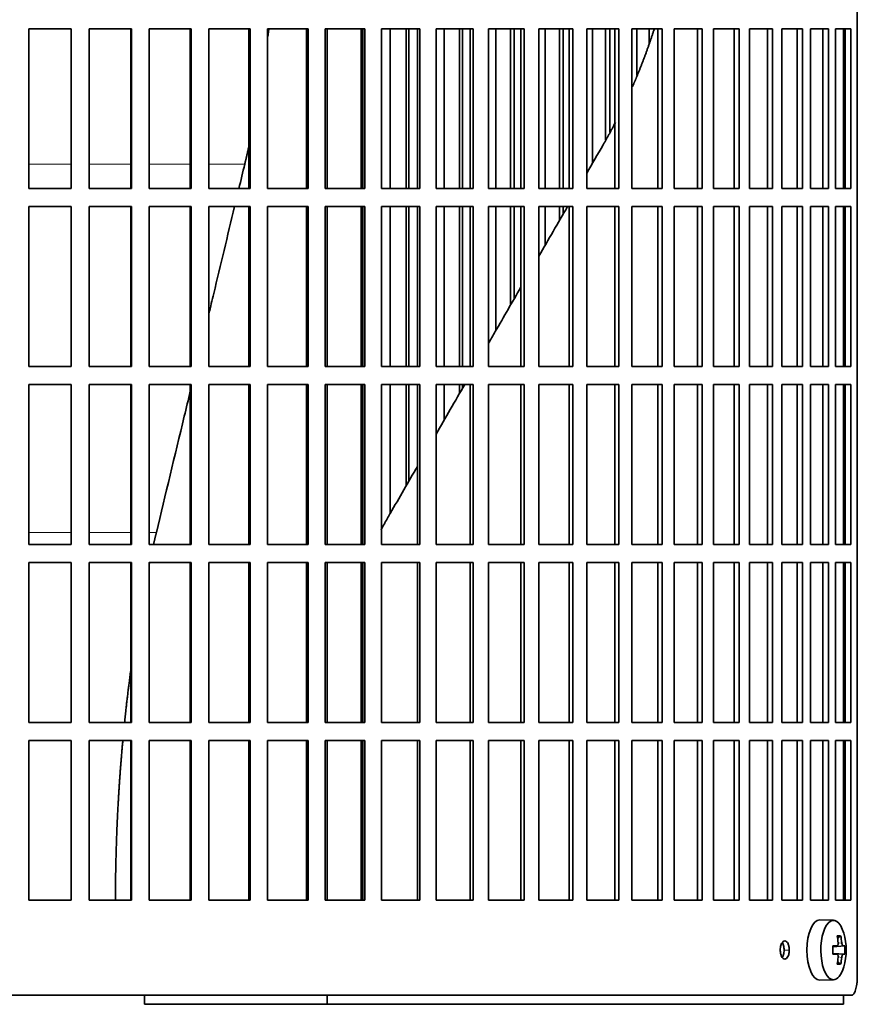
# Model space of a CAD drawing. Header units: millimetres. Extents: x 455 to 1347, y -2538 to 1816.
# Tile 21 of 33: x 1111 to 1250, y -567 to -404. Entities that reach past the tile are written whole.
import ezdxf

# ---------------------------------------------------------------- set-up
doc = ezdxf.new("R2010")
doc.units = ezdxf.units.MM
for name, color, linetype in [('M5X8_UNI7687', 7, 'Continuous'), ('VSI344-454_FILTR', 7, 'Continuous'), ('VSI344-454_SUPPO', 7, 'Continuous')]:
    doc.layers.add(name, color=color, linetype=linetype)

# ---------------------------------------------------------------- blocks, each defined once
blk = doc.blocks.new('SE3')
at = {"layer": 'M5X8_UNI7687', "color": 7, "linetype": 'Continuous', "lineweight": 35}
for p, q in [((1245.58, -553), (1243.31, -552.93)), ((1246.75, -555.59), (1246.24, -555.98)), ((1245.47, -557.28), (1246.14, -557.22)), ((1247.45, -557.24), (1245.48, -557.38)), ((1246.14, -558.64), (1245.47, -558.57)), ((1247.45, -558.62), (1245.48, -558.48)), ((1246.75, -560.26), (1246.24, -559.87)), ((1243.31, -562.93), (1245.58, -562.86))]:
    blk.add_line(p, q, dxfattribs=at)
at = {"layer": 'M5X8_UNI7687', "color": 4, "linetype": 'Continuous', "lineweight": 9}
for p, q in [((1245.47, -557.28), (1246.13, -557.22)), ((1247.15, -557.22), (1245.48, -557.37)), ((1246.34, -556.78), (1246.94, -556.72)), ((1246.13, -558.64), (1245.47, -558.57)), ((1245.48, -558.48), (1247.15, -558.64)), ((1246.94, -559.14), (1246.33, -559.08))]:
    blk.add_line(p, q, dxfattribs=at)
at = {"layer": 'M5X8_UNI7687', "color": 7, "linetype": 'Continuous', "lineweight": 35}
for centre, radius, start, end in [((1237.67, -557.93), 10, 343.7273, 16.2727), ((1238.05, -557.93), 9.42, 355.7871, 4.2129)]:
    blk.add_arc(centre, radius, start, end, dxfattribs=at)
for centre, major_axis, ratio, start_param, end_param in [((1243.29, -557.93), (0, -5), 0.422618, 3.141593, 6.283185), ((1245.55, -557.93), (0, -4.93), 0.422618, 2.175256, 6.283185), ((1239.67, -560.99), (7.75, 5.06), 0.247104, 0.286808, 0.4365), ((1237.75, -557.93), (0, 10), 0.866025, 4.833518, 4.948078), ((1237.62, -557.93), (0, 10), 0.939693, 4.833518, 4.948078), ((1237.68, -558.08), (9.97, 0.79), 0.036834, 0.556003, 0.670562), ((1240.96, -557.93), (0, -9.26), 0.488139, 1.49595, 1.645642), ((1237.68, -558.08), (9.97, 0.79), 0.036834, 0.199185, 0.313745), ((1237.68, -557.77), (9.97, -0.79), 0.036834, -0.670562, -0.556003), ((1237.75, -557.93), (0, -10), 0.866025, 1.335108, 1.449667), ((1237.62, -557.93), (0, -10), 0.939693, 1.335108, 1.449667), ((1237.68, -557.77), (9.97, -0.79), 0.036834, -0.313745, -0.199185), ((1245.55, -557.93), (0, -4.93), 0.422618, 0, 0.966337), ((1239.67, -554.86), (7.75, -5.06), 0.247104, -0.4365, -0.286808), ((1243.29, -557.93), (0, -5), 0.422618, 0, 0.012961)]:
    blk.add_ellipse(centre, major_axis=major_axis, ratio=ratio, start_param=start_param, end_param=end_param, dxfattribs=at)
for points in [[(1246.13, -557.22), (1246.14, -557.22), (1246.16, -557.22), (1246.18, -557.21), (1246.21, -557.2), (1246.23, -557.18), (1246.25, -557.16), (1246.27, -557.13), (1246.29, -557.1), (1246.3, -557.07), (1246.32, -557.03), (1246.33, -556.99), (1246.34, -556.95), (1246.34, -556.91), (1246.35, -556.86), (1246.35, -556.82), (1246.35, -556.77), (1246.34, -556.74), (1246.34, -556.72)], [(1246.94, -556.72), (1246.94, -556.74), (1246.95, -556.77), (1246.96, -556.82), (1246.97, -556.86), (1246.98, -556.91), (1246.99, -556.95), (1247, -556.99), (1247.01, -557.03), (1247.03, -557.07), (1247.04, -557.1), (1247.06, -557.13), (1247.07, -557.16), (1247.09, -557.18), (1247.11, -557.2), (1247.12, -557.21), (1247.14, -557.22), (1247.15, -557.22), (1247.15, -557.22)], [(1246.34, -559.14), (1246.34, -559.12), (1246.35, -559.08), (1246.35, -559.04), (1246.35, -558.99), (1246.34, -558.95), (1246.34, -558.9), (1246.33, -558.86), (1246.32, -558.82), (1246.3, -558.78), (1246.29, -558.75), (1246.27, -558.72), (1246.25, -558.7), (1246.23, -558.68), (1246.21, -558.66), (1246.18, -558.65), (1246.16, -558.64), (1246.14, -558.64), (1246.13, -558.64)], [(1247.15, -558.64), (1247.15, -558.64), (1247.14, -558.64), (1247.12, -558.65), (1247.11, -558.66), (1247.09, -558.68), (1247.07, -558.7), (1247.06, -558.72), (1247.04, -558.75), (1247.03, -558.78), (1247.01, -558.82), (1247, -558.86), (1246.99, -558.9), (1246.98, -558.95), (1246.97, -558.99), (1246.96, -559.04), (1246.95, -559.08), (1246.94, -559.12), (1246.94, -559.14)]]:
    blk.add_open_spline(points, degree=3, dxfattribs=at)
at = {"layer": 'VSI344-454_FILTR', "color": 7, "linetype": 'Continuous', "lineweight": 35}
for p, q in [((1249.51, -562.43), (1249.51, -291.43)), ((1112.22, -405.18), (1119.25, -405.18)), ((1112.22, -431.68), (1112.22, -405.18)), ((1119.24, -431.68), (1119.24, -405.18)), ((1119.25, -431.68), (1119.25, -405.18)), ((1122.23, -405.18), (1129.24, -405.18)), ((1122.23, -431.68), (1122.23, -405.18)), ((1129.15, -431.68), (1129.15, -405.18)), ((1129.24, -431.68), (1129.24, -405.18)), ((1132.2, -405.18), (1139.15, -405.18)), ((1132.2, -431.68), (1132.2, -405.18)), ((1138.99, -431.68), (1138.99, -405.18)), ((1139.15, -431.68), (1139.15, -405.18)), ((1142.08, -405.18), (1148.93, -405.18)), ((1142.08, -431.68), (1142.08, -405.18)), ((1148.71, -431.68), (1148.71, -405.18)), ((1148.93, -431.68), (1148.93, -405.18)), ((1151.81, -405.18), (1158.54, -405.18)), ((1151.81, -431.68), (1151.81, -405.18)), ((1158.25, -431.68), (1158.25, -405.18)), ((1158.54, -431.68), (1158.54, -405.18)), ((1161.36, -405.18), (1167.93, -405.18)), ((1161.36, -431.68), (1161.36, -405.18)), ((1167.57, -431.68), (1167.57, -405.18)), ((1167.93, -431.68), (1167.93, -405.18)), ((1170.67, -405.18), (1177.05, -405.18)), ((1170.67, -431.68), (1170.67, -405.18)), ((1172.13, -431.68), (1172.13, -405.18)), ((1174.77, -431.68), (1174.77, -405.18)), ((1175.23, -431.68), (1175.23, -405.18)), ((1176.63, -431.68), (1176.63, -405.18)), ((1177.05, -431.68), (1177.05, -405.18)), ((1179.71, -405.18), (1185.86, -405.18)), ((1179.71, -431.68), (1179.71, -405.18)), ((1181.04, -431.68), (1181.04, -405.18)), ((1183.59, -431.68), (1183.59, -405.18)), ((1184.1, -431.68), (1184.1, -405.18)), ((1185.37, -431.68), (1185.37, -405.18)), ((1185.86, -431.68), (1185.86, -405.18)), ((1188.41, -405.18), (1194.31, -405.18)), ((1188.41, -431.68), (1188.41, -405.18)), ((1189.62, -431.68), (1189.62, -405.18)), ((1192.06, -431.68), (1192.06, -405.18)), ((1192.64, -431.68), (1192.64, -405.18)), ((1193.77, -431.68), (1193.77, -405.18)), ((1194.31, -431.68), (1194.31, -405.18)), ((1196.76, -405.18), (1202.38, -405.18)), ((1196.76, -431.68), (1196.76, -405.18)), ((1197.82, -431.68), (1197.82, -405.18)), ((1200.15, -431.68), (1200.15, -405.18)), ((1200.78, -431.68), (1200.78, -405.18)), ((1201.77, -431.68), (1201.77, -405.18)), ((1202.38, -431.68), (1202.38, -405.18)), ((1204.69, -405.18), (1210, -405.18)), ((1204.69, -431.68), (1204.69, -405.18)), ((1205.62, -427.53), (1205.62, -405.18)), ((1207.82, -423.63), (1207.82, -405.18)), ((1208.5, -422.32), (1208.5, -405.18)), ((1209.35, -431.68), (1209.35, -405.18)), ((1210, -431.68), (1210, -405.18)), ((1212.18, -405.18), (1217.16, -405.18)), ((1212.18, -431.68), (1212.18, -405.18)), ((1212.96, -412.92), (1212.96, -405.18)), ((1215.02, -407.61), (1215.02, -405.18)), ((1216.45, -431.68), (1216.45, -405.18)), ((1217.16, -431.68), (1217.16, -405.18)), ((1219.19, -405.18), (1223.81, -405.18)), ((1219.19, -431.68), (1219.19, -405.18)), ((1223.05, -431.68), (1223.05, -405.18)), ((1223.81, -431.68), (1223.81, -405.18)), ((1225.69, -405.18), (1229.92, -405.18)), ((1225.69, -431.68), (1225.69, -405.18)), ((1229.12, -431.68), (1229.12, -405.18)), ((1229.92, -431.68), (1229.92, -405.18)), ((1231.63, -405.18), (1235.46, -405.18)), ((1231.63, -431.68), (1231.63, -405.18)), ((1234.62, -431.68), (1234.62, -405.18)), ((1235.46, -431.68), (1235.46, -405.18)), ((1237, -405.18), (1240.41, -405.18)), ((1237, -431.68), (1237, -405.18)), ((1239.53, -431.68), (1239.53, -405.18)), ((1240.41, -431.68), (1240.41, -405.18)), ((1241.76, -405.18), (1244.74, -405.18)), ((1241.76, -431.68), (1241.76, -405.18)), ((1243.83, -431.68), (1243.83, -405.18)), ((1244.74, -431.68), (1244.74, -405.18)), ((1245.9, -405.18), (1248.42, -405.18)), ((1245.9, -431.68), (1245.9, -405.18)), ((1247.49, -431.68), (1247.49, -405.18)), ((1248.42, -431.68), (1248.42, -405.18)), ((1112.22, -431.68), (1119.25, -431.68)), ((1122.23, -431.68), (1129.24, -431.68)), ((1132.2, -431.68), (1139.15, -431.68)), ((1142.08, -431.68), (1148.93, -431.68)), ((1151.81, -431.68), (1158.54, -431.68)), ((1161.36, -431.68), (1167.93, -431.68)), ((1170.67, -431.68), (1177.05, -431.68)), ((1179.71, -431.68), (1185.86, -431.68)), ((1188.41, -431.68), (1194.31, -431.68)), ((1196.76, -431.68), (1202.38, -431.68)), ((1204.69, -431.68), (1210, -431.68)), ((1212.18, -431.68), (1217.16, -431.68)), ((1219.19, -431.68), (1223.81, -431.68)), ((1225.69, -431.68), (1229.92, -431.68)), ((1231.63, -431.68), (1235.46, -431.68)), ((1237, -431.68), (1240.41, -431.68)), ((1241.76, -431.68), (1244.74, -431.68)), ((1245.9, -431.68), (1248.42, -431.68)), ((1112.22, -434.68), (1119.25, -434.68)), ((1112.22, -461.18), (1112.22, -434.68)), ((1119.24, -461.18), (1119.24, -434.68)), ((1119.25, -461.18), (1119.25, -434.68)), ((1122.23, -434.68), (1129.24, -434.68)), ((1122.23, -461.18), (1122.23, -434.68)), ((1129.15, -461.18), (1129.15, -434.68)), ((1129.24, -461.18), (1129.24, -434.68)), ((1132.2, -434.68), (1139.15, -434.68)), ((1132.2, -461.18), (1132.2, -434.68)), ((1138.99, -461.18), (1138.99, -434.68)), ((1139.15, -461.18), (1139.15, -434.68)), ((1142.08, -434.68), (1148.93, -434.68)), ((1142.08, -461.18), (1142.08, -434.68)), ((1148.71, -461.18), (1148.71, -434.68)), ((1148.93, -461.18), (1148.93, -434.68)), ((1151.81, -434.68), (1158.54, -434.68)), ((1151.81, -461.18), (1151.81, -434.68)), ((1158.25, -461.18), (1158.25, -434.68)), ((1158.54, -461.18), (1158.54, -434.68)), ((1161.36, -434.68), (1167.93, -434.68)), ((1161.36, -461.18), (1161.36, -434.68)), ((1167.57, -461.18), (1167.57, -434.68)), ((1167.93, -461.18), (1167.93, -434.68)), ((1170.67, -434.68), (1177.05, -434.68)), ((1170.67, -461.18), (1170.67, -434.68)), ((1172.13, -461.18), (1172.13, -434.68)), ((1174.77, -461.18), (1174.77, -434.68)), ((1175.23, -461.18), (1175.23, -434.68)), ((1176.63, -461.18), (1176.63, -434.68)), ((1177.05, -461.18), (1177.05, -434.68)), ((1179.71, -434.68), (1185.86, -434.68)), ((1179.71, -461.18), (1179.71, -434.68)), ((1181.04, -461.18), (1181.04, -434.68)), ((1183.59, -461.18), (1183.59, -434.68)), ((1184.1, -461.18), (1184.1, -434.68)), ((1185.37, -461.18), (1185.37, -434.68)), ((1185.86, -461.18), (1185.86, -434.68)), ((1188.41, -434.68), (1194.31, -434.68)), ((1188.41, -461.18), (1188.41, -434.68)), ((1189.62, -455.24), (1189.62, -434.68)), ((1192.06, -451), (1192.06, -434.68)), ((1192.64, -450.01), (1192.64, -434.68)), ((1193.77, -461.18), (1193.77, -434.68)), ((1194.31, -461.18), (1194.31, -434.68)), ((1196.76, -434.68), (1202.38, -434.68)), ((1196.76, -461.18), (1196.76, -434.68)), ((1197.82, -441.03), (1197.82, -434.68)), ((1200.15, -436.99), (1200.15, -434.68)), ((1200.78, -435.9), (1200.78, -434.68)), ((1201.77, -461.18), (1201.77, -434.68)), ((1202.38, -461.18), (1202.38, -434.68)), ((1204.69, -434.68), (1210, -434.68)), ((1204.69, -461.18), (1204.69, -434.68)), ((1209.35, -461.18), (1209.35, -434.68)), ((1210, -461.18), (1210, -434.68)), ((1212.18, -434.68), (1217.16, -434.68)), ((1212.18, -461.18), (1212.18, -434.68)), ((1216.45, -461.18), (1216.45, -434.68)), ((1217.16, -461.18), (1217.16, -434.68)), ((1219.19, -434.68), (1223.81, -434.68)), ((1219.19, -461.18), (1219.19, -434.68)), ((1223.05, -461.18), (1223.05, -434.68)), ((1223.81, -461.18), (1223.81, -434.68)), ((1225.69, -434.68), (1229.92, -434.68)), ((1225.69, -461.18), (1225.69, -434.68)), ((1229.12, -461.18), (1229.12, -434.68)), ((1229.92, -461.18), (1229.92, -434.68)), ((1231.63, -434.68), (1235.46, -434.68)), ((1231.63, -461.18), (1231.63, -434.68)), ((1234.62, -461.18), (1234.62, -434.68)), ((1235.46, -461.18), (1235.46, -434.68)), ((1237, -434.68), (1240.41, -434.68)), ((1237, -461.18), (1237, -434.68)), ((1239.53, -461.18), (1239.53, -434.68)), ((1240.41, -461.18), (1240.41, -434.68)), ((1241.76, -434.68), (1244.74, -434.68)), ((1241.76, -461.18), (1241.76, -434.68)), ((1243.83, -461.18), (1243.83, -434.68)), ((1244.74, -461.18), (1244.74, -434.68)), ((1245.9, -434.68), (1248.42, -434.68)), ((1245.9, -461.18), (1245.9, -434.68)), ((1247.49, -461.18), (1247.49, -434.68)), ((1248.42, -461.18), (1248.42, -434.68)), ((1112.22, -461.18), (1119.25, -461.18)), ((1122.23, -461.18), (1129.24, -461.18)), ((1132.2, -461.18), (1139.15, -461.18)), ((1142.08, -461.18), (1148.93, -461.18)), ((1151.81, -461.18), (1158.54, -461.18)), ((1161.36, -461.18), (1167.93, -461.18)), ((1170.67, -461.18), (1177.05, -461.18)), ((1179.71, -461.18), (1185.86, -461.18)), ((1188.41, -461.18), (1194.31, -461.18)), ((1196.76, -461.18), (1202.38, -461.18)), ((1204.69, -461.18), (1210, -461.18)), ((1212.18, -461.18), (1217.16, -461.18)), ((1219.19, -461.18), (1223.81, -461.18)), ((1225.69, -461.18), (1229.92, -461.18)), ((1231.63, -461.18), (1235.46, -461.18)), ((1237, -461.18), (1240.41, -461.18)), ((1241.76, -461.18), (1244.74, -461.18)), ((1245.9, -461.18), (1248.42, -461.18)), ((1112.22, -464.18), (1119.25, -464.18)), ((1112.22, -490.68), (1112.22, -464.18)), ((1119.24, -490.68), (1119.24, -464.18)), ((1119.25, -490.68), (1119.25, -464.18)), ((1122.23, -464.18), (1129.24, -464.18)), ((1122.23, -490.68), (1122.23, -464.18)), ((1129.15, -490.68), (1129.15, -464.18)), ((1129.24, -490.68), (1129.24, -464.18)), ((1132.2, -464.18), (1139.15, -464.18)), ((1132.2, -490.68), (1132.2, -464.18)), ((1138.99, -490.68), (1138.99, -464.18)), ((1139.15, -490.68), (1139.15, -464.18)), ((1142.08, -464.18), (1148.93, -464.18)), ((1142.08, -490.68), (1142.08, -464.18)), ((1148.71, -490.68), (1148.71, -464.18)), ((1148.93, -490.68), (1148.93, -464.18)), ((1151.81, -464.18), (1158.54, -464.18)), ((1151.81, -490.68), (1151.81, -464.18)), ((1158.25, -490.68), (1158.25, -464.18)), ((1158.54, -490.68), (1158.54, -464.18)), ((1161.36, -464.18), (1167.93, -464.18)), ((1161.36, -490.68), (1161.36, -464.18)), ((1167.57, -490.68), (1167.57, -464.18)), ((1167.93, -490.68), (1167.93, -464.18)), ((1170.67, -464.18), (1177.05, -464.18)), ((1170.67, -490.68), (1170.67, -464.18)), ((1172.13, -485.53), (1172.13, -464.18)), ((1174.77, -480.95), (1174.77, -464.18)), ((1175.23, -480.16), (1175.23, -464.18)), ((1176.63, -490.68), (1176.63, -464.18)), ((1177.05, -490.68), (1177.05, -464.18)), ((1179.71, -464.18), (1185.86, -464.18)), ((1179.71, -490.68), (1179.71, -464.18)), ((1181.04, -470.1), (1181.04, -464.18)), ((1183.59, -465.68), (1183.59, -464.18)), ((1184.1, -464.79), (1184.1, -464.18)), ((1185.37, -490.68), (1185.37, -464.18)), ((1185.86, -490.68), (1185.86, -464.18)), ((1188.41, -464.18), (1194.31, -464.18)), ((1188.41, -490.68), (1188.41, -464.18)), ((1193.77, -490.68), (1193.77, -464.18)), ((1194.31, -490.68), (1194.31, -464.18)), ((1196.76, -464.18), (1202.38, -464.18)), ((1196.76, -490.68), (1196.76, -464.18)), ((1201.77, -490.68), (1201.77, -464.18)), ((1202.38, -490.68), (1202.38, -464.18)), ((1204.69, -464.18), (1210, -464.18)), ((1204.69, -490.68), (1204.69, -464.18)), ((1209.35, -490.68), (1209.35, -464.18)), ((1210, -490.68), (1210, -464.18)), ((1212.18, -464.18), (1217.16, -464.18)), ((1212.18, -490.68), (1212.18, -464.18)), ((1216.45, -490.68), (1216.45, -464.18)), ((1217.16, -490.68), (1217.16, -464.18)), ((1219.19, -464.18), (1223.81, -464.18)), ((1219.19, -490.68), (1219.19, -464.18)), ((1223.05, -490.68), (1223.05, -464.18)), ((1223.81, -490.68), (1223.81, -464.18)), ((1225.69, -464.18), (1229.92, -464.18)), ((1225.69, -490.68), (1225.69, -464.18)), ((1229.12, -490.68), (1229.12, -464.18)), ((1229.92, -490.68), (1229.92, -464.18)), ((1231.63, -464.18), (1235.46, -464.18)), ((1231.63, -490.68), (1231.63, -464.18)), ((1234.62, -490.68), (1234.62, -464.18)), ((1235.46, -490.68), (1235.46, -464.18)), ((1237, -464.18), (1240.41, -464.18)), ((1237, -490.68), (1237, -464.18)), ((1239.53, -490.68), (1239.53, -464.18)), ((1240.41, -490.68), (1240.41, -464.18)), ((1241.76, -464.18), (1244.74, -464.18)), ((1241.76, -490.68), (1241.76, -464.18)), ((1243.83, -490.68), (1243.83, -464.18)), ((1244.74, -490.68), (1244.74, -464.18)), ((1245.9, -464.18), (1248.42, -464.18)), ((1245.9, -490.68), (1245.9, -464.18)), ((1247.49, -490.68), (1247.49, -464.18)), ((1248.42, -490.68), (1248.42, -464.18)), ((1112.22, -490.68), (1119.25, -490.68)), ((1122.23, -490.68), (1129.24, -490.68)), ((1132.2, -490.68), (1139.15, -490.68)), ((1142.08, -490.68), (1148.93, -490.68)), ((1151.81, -490.68), (1158.54, -490.68)), ((1161.36, -490.68), (1167.93, -490.68)), ((1170.67, -490.68), (1177.05, -490.68)), ((1179.71, -490.68), (1185.86, -490.68)), ((1188.41, -490.68), (1194.31, -490.68)), ((1196.76, -490.68), (1202.38, -490.68)), ((1204.69, -490.68), (1210, -490.68)), ((1212.18, -490.68), (1217.16, -490.68)), ((1219.19, -490.68), (1223.81, -490.68)), ((1225.69, -490.68), (1229.92, -490.68)), ((1231.63, -490.68), (1235.46, -490.68)), ((1237, -490.68), (1240.41, -490.68)), ((1241.76, -490.68), (1244.74, -490.68)), ((1245.9, -490.68), (1248.42, -490.68)), ((1112.22, -493.68), (1119.25, -493.68)), ((1112.22, -520.18), (1112.22, -493.68)), ((1119.24, -520.18), (1119.24, -493.68)), ((1119.25, -520.18), (1119.25, -493.68)), ((1122.23, -493.68), (1129.24, -493.68)), ((1122.23, -520.18), (1122.23, -493.68)), ((1129.15, -520.18), (1129.15, -493.68)), ((1129.24, -520.18), (1129.24, -493.68)), ((1132.2, -493.68), (1139.15, -493.68)), ((1132.2, -520.18), (1132.2, -493.68)), ((1138.99, -520.18), (1138.99, -493.68)), ((1139.15, -520.18), (1139.15, -493.68)), ((1142.08, -493.68), (1148.93, -493.68)), ((1142.08, -520.18), (1142.08, -493.68)), ((1148.71, -520.18), (1148.71, -493.68)), ((1148.93, -520.18), (1148.93, -493.68)), ((1151.81, -493.68), (1158.54, -493.68)), ((1151.81, -520.18), (1151.81, -493.68)), ((1158.25, -520.18), (1158.25, -493.68)), ((1158.54, -520.18), (1158.54, -493.68)), ((1161.36, -493.68), (1167.93, -493.68)), ((1161.36, -520.18), (1161.36, -493.68)), ((1167.57, -520.18), (1167.57, -493.68)), ((1167.93, -520.18), (1167.93, -493.68)), ((1170.67, -493.68), (1177.05, -493.68)), ((1170.67, -520.18), (1170.67, -493.68)), ((1176.63, -520.18), (1176.63, -493.68)), ((1177.05, -520.18), (1177.05, -493.68)), ((1179.71, -493.68), (1185.86, -493.68)), ((1179.71, -520.18), (1179.71, -493.68)), ((1185.37, -520.18), (1185.37, -493.68)), ((1185.86, -520.18), (1185.86, -493.68)), ((1188.41, -493.68), (1194.31, -493.68)), ((1188.41, -520.18), (1188.41, -493.68)), ((1193.77, -520.18), (1193.77, -493.68)), ((1194.31, -520.18), (1194.31, -493.68)), ((1196.76, -493.68), (1202.38, -493.68)), ((1196.76, -520.18), (1196.76, -493.68)), ((1201.77, -520.18), (1201.77, -493.68)), ((1202.38, -520.18), (1202.38, -493.68)), ((1204.69, -493.68), (1210, -493.68)), ((1204.69, -520.18), (1204.69, -493.68)), ((1209.35, -520.18), (1209.35, -493.68)), ((1210, -520.18), (1210, -493.68)), ((1212.18, -493.68), (1217.16, -493.68)), ((1212.18, -520.18), (1212.18, -493.68)), ((1216.45, -520.18), (1216.45, -493.68)), ((1217.16, -520.18), (1217.16, -493.68)), ((1219.19, -493.68), (1223.81, -493.68)), ((1219.19, -520.18), (1219.19, -493.68)), ((1223.05, -520.18), (1223.05, -493.68)), ((1223.81, -520.18), (1223.81, -493.68)), ((1225.69, -493.68), (1229.92, -493.68)), ((1225.69, -520.18), (1225.69, -493.68)), ((1229.12, -520.18), (1229.12, -493.68)), ((1229.92, -520.18), (1229.92, -493.68)), ((1231.63, -493.68), (1235.46, -493.68)), ((1231.63, -520.18), (1231.63, -493.68)), ((1234.62, -520.18), (1234.62, -493.68)), ((1235.46, -520.18), (1235.46, -493.68)), ((1237, -493.68), (1240.41, -493.68)), ((1237, -520.18), (1237, -493.68)), ((1239.53, -520.18), (1239.53, -493.68)), ((1240.41, -520.18), (1240.41, -493.68)), ((1241.76, -493.68), (1244.74, -493.68)), ((1241.76, -520.18), (1241.76, -493.68)), ((1243.83, -520.18), (1243.83, -493.68)), ((1244.74, -520.18), (1244.74, -493.68)), ((1245.9, -493.68), (1248.42, -493.68)), ((1245.9, -520.18), (1245.9, -493.68)), ((1247.49, -520.18), (1247.49, -493.68)), ((1248.42, -520.18), (1248.42, -493.68)), ((1112.22, -520.18), (1119.25, -520.18)), ((1122.23, -520.18), (1129.24, -520.18)), ((1132.2, -520.18), (1139.15, -520.18)), ((1142.08, -520.18), (1148.93, -520.18)), ((1151.81, -520.18), (1158.54, -520.18)), ((1161.36, -520.18), (1167.93, -520.18)), ((1170.67, -520.18), (1177.05, -520.18)), ((1179.71, -520.18), (1185.86, -520.18)), ((1188.41, -520.18), (1194.31, -520.18)), ((1196.76, -520.18), (1202.38, -520.18)), ((1204.69, -520.18), (1210, -520.18)), ((1212.18, -520.18), (1217.16, -520.18)), ((1219.19, -520.18), (1223.81, -520.18)), ((1225.69, -520.18), (1229.92, -520.18)), ((1231.63, -520.18), (1235.46, -520.18)), ((1237, -520.18), (1240.41, -520.18)), ((1241.76, -520.18), (1244.74, -520.18)), ((1245.9, -520.18), (1248.42, -520.18)), ((1112.22, -523.18), (1119.25, -523.18)), ((1112.22, -549.68), (1112.22, -523.18)), ((1119.24, -549.68), (1119.24, -523.18)), ((1119.25, -549.68), (1119.25, -523.18)), ((1122.23, -523.18), (1129.24, -523.18)), ((1122.23, -549.68), (1122.23, -523.18)), ((1129.15, -549.68), (1129.15, -523.18)), ((1129.24, -549.68), (1129.24, -523.18)), ((1132.2, -523.18), (1139.15, -523.18)), ((1132.2, -549.68), (1132.2, -523.18)), ((1138.99, -549.68), (1138.99, -523.18)), ((1139.15, -549.68), (1139.15, -523.18)), ((1142.08, -523.18), (1148.93, -523.18)), ((1142.08, -549.68), (1142.08, -523.18)), ((1148.71, -549.68), (1148.71, -523.18)), ((1148.93, -549.68), (1148.93, -523.18)), ((1151.81, -523.18), (1158.54, -523.18)), ((1151.81, -549.68), (1151.81, -523.18)), ((1158.25, -549.68), (1158.25, -523.18)), ((1158.54, -549.68), (1158.54, -523.18)), ((1161.36, -523.18), (1167.93, -523.18)), ((1161.36, -549.68), (1161.36, -523.18)), ((1167.57, -549.68), (1167.57, -523.18)), ((1167.93, -549.68), (1167.93, -523.18)), ((1170.67, -523.18), (1177.05, -523.18)), ((1170.67, -549.68), (1170.67, -523.18)), ((1176.63, -549.68), (1176.63, -523.18)), ((1177.05, -549.68), (1177.05, -523.18)), ((1179.71, -523.18), (1185.86, -523.18)), ((1179.71, -549.68), (1179.71, -523.18)), ((1185.37, -549.68), (1185.37, -523.18)), ((1185.86, -549.68), (1185.86, -523.18)), ((1188.41, -523.18), (1194.31, -523.18)), ((1188.41, -549.68), (1188.41, -523.18)), ((1193.77, -549.68), (1193.77, -523.18)), ((1194.31, -549.68), (1194.31, -523.18)), ((1196.76, -523.18), (1202.38, -523.18)), ((1196.76, -549.68), (1196.76, -523.18)), ((1201.77, -549.68), (1201.77, -523.18)), ((1202.38, -549.68), (1202.38, -523.18)), ((1204.69, -523.18), (1210, -523.18)), ((1204.69, -549.68), (1204.69, -523.18)), ((1209.35, -549.68), (1209.35, -523.18)), ((1210, -549.68), (1210, -523.18)), ((1212.18, -523.18), (1217.16, -523.18)), ((1212.18, -549.68), (1212.18, -523.18)), ((1216.45, -549.68), (1216.45, -523.18)), ((1217.16, -549.68), (1217.16, -523.18)), ((1219.19, -523.18), (1223.81, -523.18)), ((1219.19, -549.68), (1219.19, -523.18)), ((1223.05, -549.68), (1223.05, -523.18)), ((1223.81, -549.68), (1223.81, -523.18)), ((1225.69, -523.18), (1229.92, -523.18)), ((1225.69, -549.68), (1225.69, -523.18)), ((1229.12, -549.68), (1229.12, -523.18)), ((1229.92, -549.68), (1229.92, -523.18)), ((1231.63, -523.18), (1235.46, -523.18)), ((1231.63, -549.68), (1231.63, -523.18)), ((1234.62, -549.68), (1234.62, -523.18)), ((1235.46, -549.68), (1235.46, -523.18)), ((1237, -523.18), (1240.41, -523.18)), ((1237, -549.68), (1237, -523.18)), ((1239.53, -549.68), (1239.53, -523.18)), ((1240.41, -549.68), (1240.41, -523.18)), ((1241.76, -523.18), (1244.74, -523.18)), ((1241.76, -549.68), (1241.76, -523.18)), ((1243.83, -549.68), (1243.83, -523.18)), ((1244.74, -549.68), (1244.74, -523.18)), ((1245.9, -523.18), (1248.42, -523.18)), ((1245.9, -549.68), (1245.9, -523.18)), ((1247.49, -549.68), (1247.49, -523.18)), ((1248.42, -549.68), (1248.42, -523.18)), ((1112.22, -549.68), (1119.25, -549.68)), ((1122.23, -549.68), (1129.24, -549.68)), ((1132.2, -549.68), (1139.15, -549.68)), ((1142.08, -549.68), (1148.93, -549.68)), ((1151.81, -549.68), (1158.54, -549.68)), ((1161.36, -549.68), (1167.93, -549.68)), ((1170.67, -549.68), (1177.05, -549.68)), ((1179.71, -549.68), (1185.86, -549.68)), ((1188.41, -549.68), (1194.31, -549.68)), ((1196.76, -549.68), (1202.38, -549.68)), ((1204.69, -549.68), (1210, -549.68)), ((1212.18, -549.68), (1217.16, -549.68)), ((1219.19, -549.68), (1223.81, -549.68)), ((1225.69, -549.68), (1229.92, -549.68)), ((1231.63, -549.68), (1235.46, -549.68)), ((1237, -549.68), (1240.41, -549.68)), ((1241.76, -549.68), (1244.74, -549.68)), ((1245.9, -549.68), (1248.42, -549.68)), ((969.73, -565.43), (1248.54, -565.43))]:
    blk.add_line(p, q, dxfattribs=at)
at = {"layer": 'VSI344-454_FILTR', "color": 4, "linetype": 'Continuous', "lineweight": 9}
blk.add_line((1238.25, -557.93), (1237.38, -557.93), dxfattribs=at)
at = {"layer": 'VSI344-454_FILTR', "color": 7, "linetype": 'Continuous', "lineweight": 35}
for points, knots in [([(1236.75, -557.93), (1236.76, -557.8), (1236.76, -557.53), (1236.85, -557.16), (1236.99, -556.79), (1237.22, -556.5), (1237.51, -556.39), (1237.8, -556.51), (1238.05, -556.84), (1238.22, -557.34), (1238.24, -557.73), (1238.25, -557.93)], [0, 0, 0, 0, 0.084454, 0.168831, 0.25477, 0.378375, 0.501304, 0.626685, 0.750981, 0.875806, 1, 1, 1, 1]), ([(1238.25, -557.93), (1238.25, -558.06), (1238.24, -558.33), (1238.15, -558.69), (1238.02, -559.06), (1237.79, -559.35), (1237.5, -559.47), (1237.21, -559.35), (1236.96, -559.01), (1236.78, -558.52), (1236.76, -558.12), (1236.75, -557.93)], [0, 0, 0, 0, 0.084454, 0.168831, 0.25477, 0.378375, 0.501304, 0.626685, 0.750981, 0.875806, 1, 1, 1, 1]), ([(1237.38, -557.93), (1237.38, -557.8), (1237.37, -557.54), (1237.29, -557.17), (1237.19, -556.9), (1237.11, -556.76), (1237.08, -556.71)], [0, 0, 0, 0, 0.0839215, 0.1651632, 0.2496847, 0.3008002, 0.3008002, 0.3008002, 0.3008002]), ([(1237.08, -559.14), (1237.11, -559.1), (1237.19, -558.97), (1237.29, -558.69), (1237.37, -558.33), (1237.38, -558.06), (1237.38, -557.93)], [0.6999614, 0.6999614, 0.6999614, 0.6999614, 0.7454545, 0.8313176, 0.915596, 1, 1, 1, 1]), ([(1248.54, -565.43), (1248.56, -565.43), (1248.6, -565.42), (1248.66, -565.41), (1248.71, -565.39), (1248.77, -565.35), (1248.82, -565.31), (1248.87, -565.26), (1248.97, -565.15), (1249.09, -564.94), (1249.24, -564.56), (1249.36, -564.11), (1249.43, -563.67), (1249.48, -563.3), (1249.5, -563.01), (1249.51, -562.72), (1249.51, -562.53), (1249.51, -562.43)], [0, 0, 0, 0, 0.036074, 0.071835, 0.107394, 0.142867, 0.178369, 0.214015, 0.24992, 0.375515, 0.499618, 0.623903, 0.749864, 0.812552, 0.874725, 0.937001, 1, 1, 1, 1])]:
    blk.add_open_spline(points, degree=3, knots=knots, dxfattribs=at)
at = {"layer": 'VSI344-454_SUPPO', "color": 7, "linetype": 'Continuous', "lineweight": 35}
for p, q in [((1161.7, -431.68), (1161.7, -405.18)), ((1167.3, -431.68), (1167.3, -405.18)), ((1247.24, -431.68), (1247.24, -405.18)), ((1161.7, -461.18), (1161.7, -434.68)), ((1167.3, -461.18), (1167.3, -434.68)), ((1247.24, -461.18), (1247.24, -434.68)), ((1161.7, -490.68), (1161.7, -464.18)), ((1167.3, -490.68), (1167.3, -464.18)), ((1247.24, -490.68), (1247.24, -464.18)), ((1161.7, -520.18), (1161.7, -493.68)), ((1167.3, -520.18), (1167.3, -493.68)), ((1247.24, -520.18), (1247.24, -493.68)), ((1161.7, -549.68), (1161.7, -523.18)), ((1167.3, -549.68), (1167.3, -523.18)), ((1247.24, -549.68), (1247.24, -523.18)), ((1131.4, -565.43), (1131.4, -566.93)), ((1161.7, -566.93), (1161.7, -565.43)), ((1247.24, -566.93), (1247.24, -565.43)), ((1161.7, -566.93), (1131.4, -566.93)), ((1161.7, -566.93), (1247.24, -566.93))]:
    blk.add_line(p, q, dxfattribs=at)
at = {"layer": 'VSI344-454_SUPPO', "color": 4, "linetype": 'Continuous', "lineweight": 9}
for p, q in [((1112.22, -427.62), (1119.24, -427.62)), ((1122.23, -427.62), (1129.15, -427.62)), ((1132.2, -427.62), (1138.99, -427.62)), ((1142.08, -427.62), (1148.02, -427.62)), ((1119.24, -488.72), (1112.22, -488.72)), ((1129.15, -488.72), (1122.23, -488.72)), ((1133.37, -488.72), (1132.2, -488.72))]:
    blk.add_line(p, q, dxfattribs=at)
at = {"layer": 'VSI344-454_SUPPO', "color": 7, "linetype": 'Continuous', "lineweight": 35}
for points, degree in [([(1152.01, -405.21), (1151.93, -405.85), (1151.85, -406.49)], 2), ([(1209.43, -420.74), (1208.45, -422.61), (1207.4, -424.44)], 2), ([(1148.74, -424.51), (1148.39, -426.08), (1148.02, -427.62)], 2), ([(1204.69, -429.12), (1205.59, -427.57), (1206.49, -426.01), (1207.4, -424.44)], 3), ([(1147.05, -431.68), (1147.37, -430.33), (1147.7, -428.98), (1148.02, -427.62)], 3), ([(1196.76, -442.87), (1198.33, -440.15), (1199.91, -437.42), (1201.49, -434.68)], 3), ([(1179.71, -472.41), (1181.28, -469.67), (1182.87, -466.93), (1184.46, -464.18)], 3), ([(1172.12, -485.54), (1173.62, -482.95), (1175.12, -480.35), (1176.63, -477.74)], 3), ([(1172.12, -485.54), (1171.34, -486.9), (1170.59, -488.28)], 2), ([(1133.37, -488.72), (1133.14, -489.67), (1132.92, -490.63)], 2), ([(1132.26, -493.62), (1132.21, -493.85), (1132.16, -494.08)], 2), ([(1167.52, -494.29), (1167.4, -494.55), (1167.28, -494.81)], 2)]:
    blk.add_open_spline(points, degree=degree, dxfattribs=at)
for points, degree, knots in [([(1215.87, -405.21), (1214.63, -409.1), (1213.08, -412.87), (1212.68, -413.86), (1212.25, -414.83)], 2, [0.5933263, 0.5933263, 0.5933263, 0.75, 0.75, 0.7912431, 0.7912431, 0.7912431]), ([(1142.08, -452.44), (1142.34, -451.32), (1143.74, -445.51), (1145.16, -439.56), (1146.33, -434.68)], 3, [0.6128166, 0.6128166, 0.6128166, 0.6128166, 0.6666667, 0.8922249, 0.8922249, 0.8922249, 0.8922249]), ([(1188.41, -457.32), (1188.79, -456.68), (1190.57, -453.59), (1192.35, -450.5), (1193.77, -448.05)], 3, [0.4683212, 0.4683212, 0.4683212, 0.4683212, 0.5, 0.6197977, 0.6197977, 0.6197977, 0.6197977]), ([(1133.37, -488.72), (1134.87, -482.47), (1136.73, -474.71), (1138.66, -466.69), (1138.99, -465.3)], 3, [0, 0, 0, 0, 0.3333333, 0.402566, 0.402566, 0.402566, 0.402566]), ([(1129.11, -511.76), (1128.67, -514.98), (1128.31, -518.27), (1128.21, -519.21), (1128.11, -520.16)], 2, [0.394559, 0.394559, 0.394559, 0.5, 0.5, 0.5302657, 0.5302657, 0.5302657]), ([(1127.82, -523.15), (1127.32, -528.56), (1127.02, -534.09), (1126.6, -541.84), (1126.59, -549.68)], 2, [0.5779363, 0.5779363, 0.5779363, 0.75, 0.75, 0.9920871, 0.9920871, 0.9920871])]:
    blk.add_open_spline(points, degree=degree, knots=knots, dxfattribs=at)

msp = doc.modelspace()

# ---------------------------------------------------------------- block references
msp.add_blockref('SE3', (0, 0))

doc.saveas('drawing.dxf')
